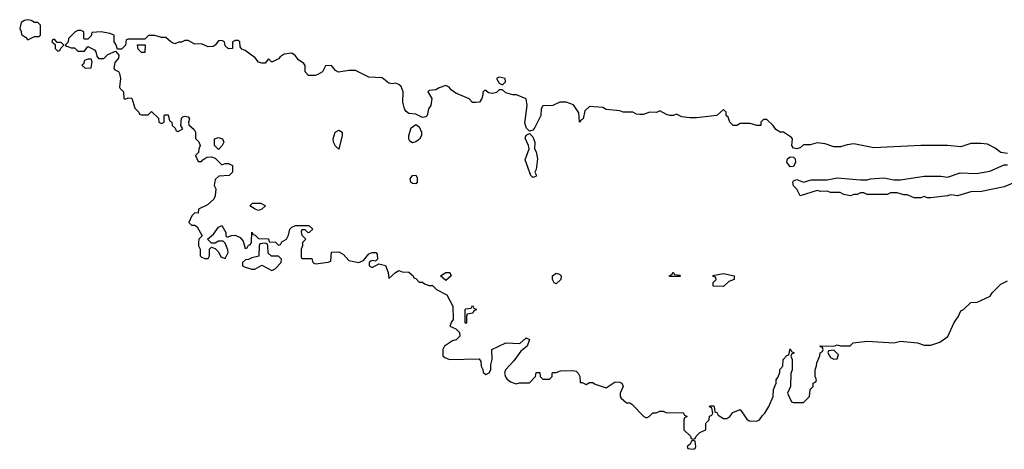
# Model space of a CAD drawing. Header units: inches. Extents: x 2701622 to 2964296, y 496201 to 720542.
# Tile 13 of 256: x 2747222 to 2753110, y 642414 to 644982. Entities that reach past the tile are written whole.
import ezdxf

# ---------------------------------------------------------------- set-up
doc = ezdxf.new("R2010")
doc.units = ezdxf.units.IN
doc.header["$MEASUREMENT"] = 0
doc.layers.add('C7644', color=7, linetype='Continuous')
doc.layers.add('C7654', color=7, linetype='Continuous')

msp = doc.modelspace()

# ---------------------------------------------------------------- linework, layer by layer
at = {"layer": 'C7644', "color": 4, "elevation": 4}
for points in [[(2747270, 644982), (2747250, 644978), (2747230, 644966), (2747222, 644930), (2747231.6, 644911.6), (2747232.7, 644892.7), (2747256.9, 644876.9), (2747270, 644862), (2747310, 644882), (2747338, 644882), (2747346, 644890), (2747346, 644950), (2747330, 644966), (2747310, 644966), (2747290, 644978)], [(2747430, 644866), (2747418, 644862), (2747414, 644850), (2747434, 644834), (2747434, 644810), (2747450, 644794), (2747462, 644798), (2747467.3, 644812.7), (2747486, 644830), (2747470, 644846), (2747446, 644846)], [(2747950, 644786), (2747930, 644806), (2747927.3, 644832.7), (2747972.7, 644832.7), (2747970, 644786)], [(2747650, 644746), (2747630, 644746), (2747610, 644738), (2747603.6, 644716.4), (2747594, 644710), (2747612.7, 644692.7), (2747650, 644694), (2747655.3, 644730)], [(2749570, 644246.6), (2749556, 644256), (2749550, 644268), (2749549.3, 644290), (2749563.7, 644336.3), (2749590, 644356), (2749610, 644342), (2749624, 644310), (2749624, 644290), (2749612.2, 644267.8), (2749590, 644252.7)], [(2748410, 644206), (2748386, 644230), (2748386, 644270), (2748410, 644278), (2748434, 644270), (2748442, 644250), (2748432, 644230)], [(2749130, 644208), (2749110, 644226), (2749099.3, 644250), (2749097.2, 644270), (2749109.4, 644310.6), (2749130, 644321), (2749151, 644310), (2749151, 644290)], [(2749590, 644001.6), (2749570, 644003.6), (2749562, 644010), (2749558, 644030), (2749570, 644051), (2749590, 644052), (2749598, 644038), (2749599.3, 644010)], [(2748650, 643842), (2748630, 643849), (2748599, 643870), (2748614, 643886), (2748664.5, 643884.5), (2748691, 643870), (2748670, 643848.7)], [(2748690, 643646), (2748658, 643642), (2748654, 643630), (2748652, 643568), (2748610, 643558), (2748590, 643548), (2748572.7, 643547.3), (2748554, 643530), (2748554, 643510), (2748570, 643502), (2748610, 643491.3), (2748628.4, 643491.6), (2748670, 643514), (2748730, 643482), (2748750, 643492), (2748786, 643530), (2748788, 643550), (2748770, 643568), (2748728.7, 643568.7), (2748707.3, 643587.3), (2748706, 643630), (2748702, 643642)], [(2749770, 643424), (2749738, 643450), (2749769.4, 643470.6), (2749794, 643470), (2749802, 643450)], [(2749890, 643166), (2749886, 643170), (2749886, 643250), (2749890, 643254), (2749922, 643258), (2749930, 643274), (2749938, 643258), (2749954, 643250), (2749938, 643242), (2749931.6, 643228.4), (2749898, 643222), (2749894, 643210), (2749894, 643170)]]:
    msp.add_lwpolyline(points, close=True, dxfattribs=at)
msp.add_lwpolyline([(2750000, 644556), (2749992, 644548), (2749992, 644532), (2749984.7, 644510), (2749971.3, 644490), (2749950, 644488), (2749930, 644488), (2749910, 644508), (2749830, 644542), (2749802, 644562), (2749790, 644578), (2749770, 644588), (2749730, 644575.3), (2749710, 644562), (2749670, 644558), (2749662, 644550), (2749686, 644510), (2749681, 644470), (2749666, 644450), (2749658, 644410), (2749650, 644402), (2749630, 644398), (2749590, 644418), (2749550, 644422), (2749533.2, 644433.2), (2749524, 644450), (2749513.2, 644490), (2749515.3, 644550), (2749503.1, 644583.1), (2749490, 644595.3), (2749470, 644602), (2749450, 644599), (2749430, 644602), (2749390, 644635.3), (2749310, 644639), (2749230, 644678), (2749190, 644678), (2749128.9, 644668.9), (2749110, 644678), (2749087.3, 644707.3), (2749050, 644706), (2749032, 644670), (2749005.4, 644654.6), (2748988.9, 644648.9), (2748950, 644648.7), (2748928.7, 644670), (2748928.4, 644708.4), (2748920.4, 644720.4), (2748890, 644742), (2748870, 644768.7), (2748850, 644782), (2748803.6, 644776.4), (2748779.6, 644760.4), (2748770, 644748), (2748734, 644730), (2748728, 644730), (2748710, 644748), (2748690, 644722), (2748670, 644722), (2748650, 644728.7), (2748630, 644754), (2748570, 644798), (2748550, 644806), (2748540.4, 644820.4), (2748538, 644850), (2748530, 644858), (2748510, 644858), (2748494, 644850), (2748494, 644810), (2748470, 644808), (2748450, 644826), (2748446, 644850), (2748430, 644858), (2748410, 644855.3), (2748390.8, 644829.2), (2748378, 644822), (2748350, 644819), (2748310, 644838), (2748270, 644835.3), (2748230, 644858), (2748210, 644858), (2748190, 644848), (2748172.7, 644847.3), (2748150, 644838), (2748126, 644850), (2748096.4, 644876.4), (2748070, 644875.3), (2748030, 644888), (2747992.7, 644887.3), (2747970, 644866), (2747870, 644866), (2747858, 644862), (2747854, 644830), (2747830, 644806), (2747806, 644806), (2747796.4, 644836.4), (2747786, 644850), (2747786, 644890), (2747760.4, 644900.4), (2747710, 644908.7), (2747654, 644906), (2747650, 644886), (2747630, 644866), (2747610, 644866), (2747606, 644870), (2747606, 644910), (2747590, 644918), (2747570, 644918), (2747554, 644910), (2747514, 644870), (2747512.7, 644847.3), (2747494, 644830), (2747503.6, 644823.6), (2747530, 644814), (2747550, 644814), (2747570, 644794), (2747610, 644794), (2747630, 644822), (2747670, 644802), (2747678, 644790), (2747683.6, 644763.6), (2747694, 644750), (2747726, 644750), (2747750, 644774), (2747794, 644794), (2747814, 644770), (2747812.7, 644752.7), (2747790, 644726), (2747784.7, 644690), (2747790, 644682), (2747812.7, 644672.7), (2747819.6, 644659.6), (2747824.7, 644630), (2747819.6, 644579.6), (2747822, 644570), (2747842, 644550), (2747844.7, 644510), (2747852.9, 644507.1), (2747870, 644514), (2747892.7, 644512.7), (2747910, 644454), (2747934, 644430), (2747938, 644418), (2747950, 644414), (2747990, 644414), (2748010, 644434), (2748052.7, 644392.7), (2748054, 644370), (2748070, 644362), (2748086, 644370), (2748086, 644410), (2748090, 644414), (2748110, 644414), (2748118, 644378), (2748132, 644370), (2748134, 644350), (2748152.7, 644332.7), (2748158, 644318), (2748170, 644314), (2748198, 644330), (2748186, 644350), (2748190, 644394), (2748198, 644402), (2748210, 644404.7), (2748230, 644402), (2748238, 644390), (2748232, 644370), (2748232.7, 644352.7), (2748265.4, 644325.4), (2748274, 644310), (2748272.7, 644272.7), (2748292.7, 644252.7), (2748302, 644230), (2748292.7, 644207.3), (2748291.6, 644188.4), (2748274, 644170), (2748290, 644134), (2748310, 644134), (2748316.4, 644143.6), (2748340.4, 644159.6), (2748370, 644162), (2748390, 644154), (2748430, 644114), (2748450, 644122), (2748470, 644122), (2748494, 644110), (2748494, 644070), (2748474, 644050), (2748412.7, 644047.3), (2748390, 644026), (2748384.7, 643990), (2748394, 643970), (2748391.3, 643930), (2748382.8, 643910), (2748344.7, 643875.3), (2748291.3, 643850), (2748290, 643826), (2748270, 643828), (2748252, 643810), (2748234, 643770), (2748250, 643754), (2748270, 643754), (2748283.6, 643743.6), (2748314, 643690), (2748294, 643670), (2748292, 643650), (2748292, 643630), (2748302, 643610), (2748302, 643570), (2748310, 643562), (2748330, 643554), (2748350, 643554), (2748358, 643570), (2748358, 643610), (2748370, 643622), (2748390, 643614), (2748410, 643594), (2748425.4, 643565.4), (2748450, 643554), (2748468, 643590), (2748467.3, 643607.3), (2748450, 643646), (2748438, 643658), (2748410, 643658), (2748390, 643646), (2748370, 643646), (2748346, 643670), (2748380.2, 643699.8), (2748410, 643742), (2748430, 643751.3), (2748454, 643710), (2748454, 643690), (2748462, 643682), (2748488, 643692), (2748510, 643694), (2748541, 643681), (2748559.1, 643659.1), (2748570, 643614), (2748582, 643618), (2748590, 643634), (2748602, 643638), (2748607.3, 643652.7), (2748610, 643712), (2748618, 643698), (2748630, 643694), (2748650, 643674), (2748710, 643672), (2748714, 643654), (2748751.6, 643651.6), (2748770, 643634), (2748782, 643638), (2748790, 643654), (2748818, 643670), (2748830, 643694), (2748838, 643730), (2748850, 643742), (2748871.6, 643751.6), (2748951.1, 643751.1), (2748974, 643730), (2748954, 643710), (2748948, 643708), (2748930, 643726), (2748910, 643726), (2748905.4, 643714.6), (2748910, 643694), (2748934, 643670), (2748914, 643650), (2748914, 643630), (2748904.7, 643610), (2748904.7, 643564.7), (2748910, 643554), (2748970, 643554), (2748974, 643530), (2748990, 643522), (2749067.3, 643532.7), (2749082, 643538), (2749087.3, 643592.7), (2749130, 643594), (2749158, 643578), (2749190, 643542), (2749250, 643531.3), (2749278, 643542), (2749310, 643582), (2749330, 643591.3), (2749351.1, 643591.1), (2749359.6, 643579.6), (2749362, 643550), (2749350, 643538), (2749330, 643542), (2749321, 643539), (2749312, 643530), (2749312, 643510), (2749330, 643501), (2749370, 643522), (2749410, 643512), (2749424.7, 643470), (2749430, 643434), (2749468.9, 643471.1), (2749490, 643482), (2749510, 643474), (2749550, 643472), (2749574, 643450), (2749578, 643438), (2749590, 643434), (2749610, 643414), (2749630, 643414), (2749643.6, 643403.6), (2749670, 643394), (2749690, 643394), (2749714, 643370), (2749776.9, 643336.9), (2749812, 643270), (2749814, 643190), (2749803.6, 643176.4), (2749794, 643150), (2749830, 643134), (2749852.7, 643112.7), (2749854, 643090), (2749831.6, 643068.4), (2749810, 643062), (2749762, 643030), (2749752, 643010), (2749752, 642990), (2749752.7, 642972.7), (2749763.6, 642963.6), (2749791.6, 642951.6), (2749970, 642954), (2749979.6, 642939.6), (2749982, 642910), (2749991.6, 642891.6), (2749992.7, 642872.7), (2750000, 642868.2)], dxfattribs=at)
at = {"layer": 'C7654', "color": 4, "elevation": 4}
for points in [[(2750090, 644638), (2750074, 644630), (2750090, 644602), (2750110, 644592), (2750128, 644610), (2750126, 644630)], [(2750290, 644038), (2750278, 644050), (2750244.7, 644144.7), (2750269.2, 644210), (2750265.2, 644230), (2750245.6, 644274.4), (2750250, 644292), (2750270, 644302), (2750290, 644282), (2750302.8, 644250), (2750301, 644210), (2750310, 644192), (2750319.1, 644150), (2750310, 644086), (2750302, 644070), (2750312, 644050), (2750310, 644046)], [(2751830, 644102), (2751809.3, 644130), (2751814, 644150), (2751830, 644162.8), (2751850, 644161), (2751858.8, 644150), (2751860.7, 644130), (2751850, 644104)], [(2750430, 643404), (2750418, 643410), (2750408.7, 643430), (2750409, 643451), (2750430, 643466), (2750450, 643461), (2750461, 643450), (2750458, 643430)], [(2751110, 643446), (2751106, 643450), (2751122, 643458), (2751130, 643472), (2751138, 643458), (2751170, 643454), (2751174, 643450), (2751170, 643446)], [(2751430, 643388), (2751368.9, 643388.9), (2751368.4, 643411.6), (2751386, 643430), (2751382, 643442), (2751370, 643446), (2751367.3, 643452.7), (2751430, 643464.7), (2751494, 643450), (2751494, 643430), (2751463.6, 643416.4)], [(2752090, 643006), (2752058, 643002), (2752054, 642990), (2752070, 642962), (2752090, 642952), (2752110, 642954), (2752118, 642978)], [(2751250, 642466), (2751238, 642462), (2751232.7, 642447.3), (2751214, 642430), (2751218, 642418), (2751250, 642414), (2751262, 642418), (2751266, 642430), (2751262, 642462)]]:
    msp.add_lwpolyline(points, close=True, dxfattribs=at)
for points in [[(2753130, 644182), (2753090, 644188), (2753054.8, 644214.8), (2753010, 644237.2), (2752970, 644241.2), (2752910, 644241.2), (2752850, 644222), (2752770, 644229.2), (2752610, 644229.3), (2752330, 644215.3), (2752210, 644239), (2752170, 644234), (2752130, 644222), (2752090, 644222), (2752039.3, 644239.3), (2751990, 644245.2), (2751950, 644234), (2751910, 644234), (2751890, 644215.3), (2751869.1, 644209.1), (2751850, 644214), (2751839.3, 644230), (2751844, 644270), (2751837.5, 644277.5), (2751790, 644309.2), (2751769.3, 644309.3), (2751744.7, 644324.7), (2751728, 644350), (2751690, 644386), (2751670, 644386), (2751654, 644370), (2751654, 644350), (2751650.9, 644349.1), (2751630, 644349), (2751590, 644362), (2751530, 644362), (2751510.5, 644349.5), (2751489.5, 644349.5), (2751469.1, 644369.1), (2751459, 644399), (2751446, 644410), (2751446, 644430), (2751430, 644446), (2751391.6, 644408.4), (2751270, 644395.3), (2751230, 644395.3), (2751181.2, 644401.2), (2751150, 644418), (2751131.1, 644408.9), (2751110, 644409), (2751090, 644415.3), (2751050, 644438), (2751030, 644428), (2750990, 644428.7), (2750950, 644415.3), (2750930, 644415.3), (2750910, 644418), (2750888.4, 644428.4), (2750830, 644429.2), (2750810, 644437.2), (2750730, 644446), (2750710, 644458), (2750630, 644464), (2750602, 644438), (2750592, 644390), (2750578, 644382), (2750570, 644369), (2750565.6, 644425.6), (2750533.2, 644473.2), (2750490, 644489), (2750451.6, 644488.4), (2750411.1, 644468.9), (2750350, 644468), (2750341, 644450), (2750338.8, 644410), (2750302, 644338), (2750290, 644322), (2750270, 644315.3), (2750252.7, 644332.7), (2750243.7, 644363.7), (2750257, 644470), (2750250, 644508), (2750192.5, 644532.5), (2750170, 644533.2), (2750130, 644544), (2750110, 644562), (2750090, 644562), (2750073.4, 644546.6), (2750050, 644541.2), (2750025.6, 644545.6), (2750010, 644558), (2750002, 644558), (2750000, 644556)], [(2753170, 644009), (2753110, 643982.7), (2752974.6, 643954.6), (2752910, 643954), (2752830, 643929.3), (2752790, 643935.3), (2752770, 643929.2), (2752670, 643918), (2752650, 643918), (2752630, 643926), (2752610, 643918), (2752570, 643918), (2752530, 643935.3), (2752510, 643935.3), (2752470, 643948), (2752430, 643948), (2752410, 643938), (2752290, 643938), (2752270, 643948), (2752250, 643948), (2752230, 643938), (2752210, 643938), (2752190, 643928.7), (2752150, 643938), (2752128.4, 643948.4), (2752071.6, 643948.4), (2752050, 643958), (2752010, 643955.3), (2751990, 643962), (2751890, 643929), (2751870, 643968), (2751849.3, 643989.3), (2751846, 644010), (2751850, 644018), (2751870, 644026), (2751910, 644011.3), (2751954.6, 644025.4), (2752050, 644024.7), (2752110, 644037.3), (2752250, 644024.7), (2752290, 644024.7), (2752309.3, 644030.7), (2752390, 644037.3), (2752450, 644024.7), (2752490, 644024.7), (2752630, 644046.8), (2752730, 644046.8), (2752770, 644041), (2752846.4, 644066.4), (2752943.5, 644063.5), (2753023.2, 644076.8), (2753110, 644114), (2753130, 644114)], [(2750000, 642868.2), (2750010, 642862), (2750030, 642872), (2750039, 642890), (2750040.2, 642919.8), (2750048, 642950), (2750046, 643010), (2750130, 643051.3), (2750213.2, 643046.8), (2750250, 643081), (2750271, 643070), (2750257.3, 643030), (2750218.5, 643001.5), (2750177, 642943), (2750127.7, 642890), (2750122, 642870), (2750127.1, 642847.1), (2750134.8, 642834.8), (2750156.9, 642816.9), (2750190, 642806), (2750210, 642811.3), (2750270, 642812), (2750306, 642850), (2750310, 642874), (2750332.7, 642872.7), (2750334, 642850), (2750350, 642834), (2750390, 642834), (2750406, 642850), (2750406, 642870), (2750410, 642874), (2750430, 642874), (2750456.4, 642883.6), (2750530, 642884.7), (2750550, 642882), (2750562, 642870), (2750572, 642850), (2750574, 642814), (2750586, 642814), (2750610, 642802), (2750630, 642814), (2750650, 642814), (2750663.6, 642803.6), (2750730, 642782), (2750782.7, 642817.3), (2750810, 642816), (2750822, 642810), (2750831.3, 642790), (2750812, 642750), (2750812, 642730), (2750819.6, 642719.6), (2750850, 642692), (2750870, 642692), (2750883.6, 642683.6), (2750954, 642610), (2750970, 642602), (2750986, 642610), (2751008.4, 642631.6), (2751027.3, 642632.7), (2751050, 642642), (2751070, 642642), (2751092.7, 642632.7), (2751190, 642634), (2751198, 642618), (2751214, 642610), (2751198, 642602), (2751194, 642590), (2751194, 642530), (2751232.7, 642492.7), (2751238, 642478), (2751250, 642474), (2751262, 642478), (2751267.3, 642492.7), (2751290, 642514), (2751326, 642530), (2751326, 642570), (2751346, 642590), (2751347.3, 642612.7), (2751362, 642618), (2751366, 642630), (2751362, 642662), (2751347.3, 642667.3), (2751350, 642674), (2751370, 642674), (2751374, 642670), (2751378, 642638), (2751390, 642634), (2751398, 642618), (2751430, 642598), (2751450, 642598), (2751468, 642610), (2751486.3, 642633.7), (2751530, 642652), (2751570, 642594), (2751583.6, 642583.6), (2751630, 642582), (2751646, 642590), (2751663.1, 642616.9), (2751678, 642630), (2751702, 642670), (2751728, 642730), (2751728.9, 642771.1), (2751746, 642810), (2751746, 642830), (2751756.4, 642843.6), (2751767.3, 642872.7), (2751768.4, 642891.6), (2751786, 642910), (2751788, 642950), (2751810, 642974), (2751822, 642978), (2751830, 643014), (2751838, 642998), (2751854, 642990), (2751838, 642982), (2751834, 642970), (2751842, 642950), (2751842, 642890), (2751832.7, 642867.3), (2751832, 642790), (2751814, 642750), (2751838, 642698), (2751850, 642694), (2751910, 642694), (2751946, 642730), (2751948.4, 642771.6), (2751966, 642790), (2751966, 642810), (2751982, 642818), (2751986, 642830), (2751978, 642850), (2751978, 642890), (2751987.3, 642912.7), (2751988.4, 642931.6), (2752007.3, 642972.7), (2752008.4, 642991.6), (2752022, 642998), (2752026, 643010), (2752022, 643022), (2752010, 643026), (2752008.4, 643031.6), (2752090, 643031.3), (2752110, 643038), (2752130, 643032), (2752187.3, 643032.7), (2752206, 643050), (2752290, 643060.7), (2752450, 643050.8), (2752490, 643061), (2752590, 643050.6), (2752630, 643036.3), (2752670, 643036.3), (2752725.1, 643054.9), (2752772.5, 643087.5), (2752810, 643171.3), (2752833.6, 643206.4), (2752850, 643242), (2752866, 643250), (2752910, 643292), (2752947.3, 643292.7), (2753026, 643330), (2753038, 643350), (2753090, 643402), (2753130, 643422)]]:
    msp.add_lwpolyline(points, dxfattribs=at)

doc.saveas('drawing.dxf')
